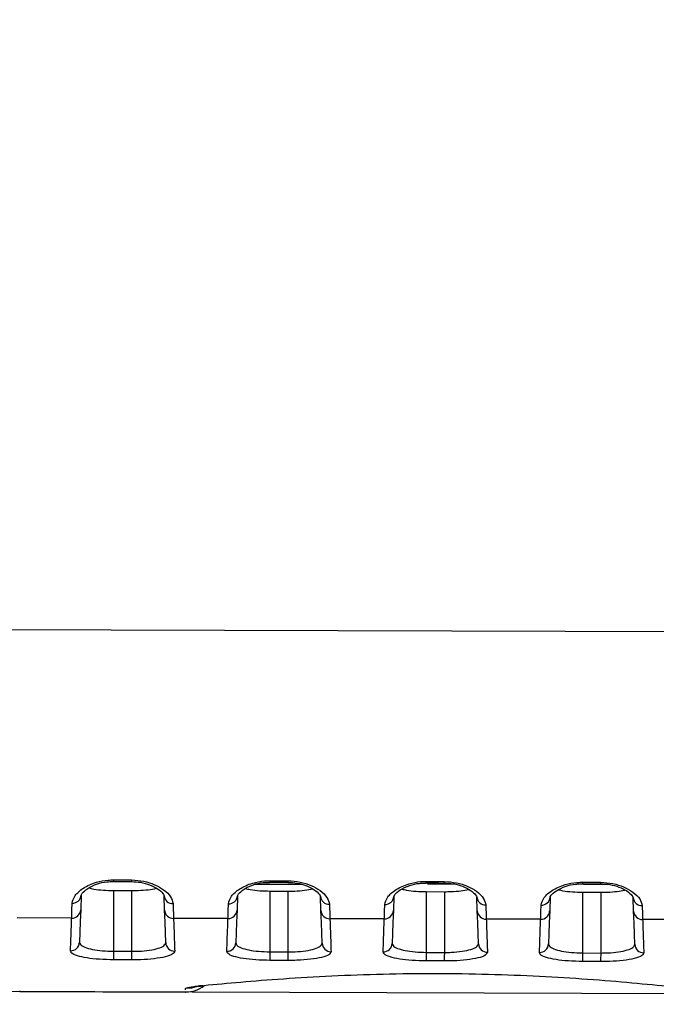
# Model space of a CAD drawing. Header units: millimetres. Extents: x -8 to 420, y 0 to 297.
# Tile 6 of 77: x 123 to 133, y 140 to 156. Entities that reach past the tile are written whole.
import ezdxf

# ---------------------------------------------------------------- set-up
doc = ezdxf.new("R2010")
doc.units = ezdxf.units.MM
doc.layers.add('10', color=7, linetype='Continuous')
doc.layers.add('SLD-0', color=7, linetype='Continuous')
doc.styles.add('SLDTEXTSTYLE2', font='TXT', dxfattribs={"width": 0.7})
doc.dimstyles.new('SLDDIMSTYLE2', dxfattribs={"dimtxt": 2.645833, "dimasz": 2.5, "dimexe": 0, "dimexo": 0.0625, "dimgap": 0.661458, "dimtad": 2, "dimlfac": 2, "dimrnd": 1e-09, "dimzin": 12, "dimdsep": 46, "dimtxsty": 'SLDTEXTSTYLE2', "dimblk1": 'NONE', "dimblk2": 'NONE', "dimsah": 1, "dimcen": 0.09, "dimadec": 0, "dimazin": 3, "dimtfac": 1, "dimtofl": 0, "dimtmove": 0, "dimatfit": 3, "dimldrblk": 'NONE', "dimfxl": 1, "dimfrac": 2, "dimtolj": 1, "dimtzin": 12, "dimarcsym": 0})

# ---------------------------------------------------------------- blocks, each defined once
blk = doc.blocks.new('_D_3')
at = {"layer": '10'}
for p, q in [((183.859, 218.383), (86.353, 218.724)), ((88.079, 140.29), (88.353, 218.717)), ((183.859, 139.956), (86.079, 140.297))]:
    blk.add_line(p, q, dxfattribs=at)
for points in [[(88.353, 218.717), (88.044, 216.218), (88.644, 216.216)], [(88.079, 140.29), (88.387, 142.789), (87.787, 142.791)]]:
    blk.add_solid(points, dxfattribs=at)
at = {"layer": '10', "insert": (84.797, 177.186), "char_height": 2.6458, "attachment_point": 1, "rotation": 89.8, "style": 'SLDTEXTSTYLE2'}
blk.add_mtext('156.85', dxfattribs=at)
blk = doc.blocks.new('_NONE')

msp = doc.modelspace()

# ---------------------------------------------------------------- linework, layer by layer
at = {"layer": 'SLD-0', "color": 179, "linetype": 'Continuous', "lineweight": 25}
for p, q in [((109.1466, 146.2215), (158.2341, 146.0937)), ((124.4263, 141.9992), (124.6363, 141.9981)), ((124.4264, 142.0244), (124.7264, 142.023)), ((124.6363, 141.9981), (124.7263, 141.9977)), ((127.0263, 141.9866), (127.2363, 141.9856)), ((127.0264, 142.0117), (127.3264, 142.0103)), ((127.2363, 141.9856), (127.3263, 141.9852)), ((129.5914, 141.97), (129.6266, 141.9712)), ((129.6263, 141.9741), (129.8363, 141.9731)), ((129.6264, 141.999), (129.9264, 141.9976)), ((129.8363, 141.9731), (129.9263, 141.9727)), ((132.1898, 141.9575), (132.2266, 141.9588)), ((132.2263, 141.9616), (132.4363, 141.9606)), ((132.2264, 141.9864), (132.5264, 141.9849)), ((132.4363, 141.9606), (132.5263, 141.9602)), ((124.427, 141.8483), (124.727, 141.8472)), ((124.427, 141.8483), (124.427, 140.8378)), ((124.727, 141.8472), (124.727, 140.8367)), ((127.027, 141.8389), (127.327, 141.8379)), ((127.027, 141.8389), (127.027, 140.8285)), ((127.327, 141.8379), (127.327, 140.8274)), ((129.627, 141.8296), (129.927, 141.8285)), ((129.627, 141.8296), (129.627, 140.8192)), ((129.927, 141.8285), (129.927, 140.8181)), ((132.227, 141.8203), (132.527, 141.8192)), ((132.227, 141.8203), (132.227, 140.8099)), ((132.527, 141.8192), (132.527, 140.8088)), ((123.8878, 141.7694), (123.8794, 141.5275)), ((125.2749, 141.5233), (125.2665, 141.7623)), ((126.4874, 141.7584), (126.4791, 141.5211)), ((127.8751, 141.5169), (127.8669, 141.7514)), ((129.087, 141.7475), (129.0789, 141.5147)), ((130.4753, 141.5105), (130.4673, 141.7405)), ((131.6867, 141.7367), (131.6787, 141.5083)), ((133.0756, 141.5041), (133.0677, 141.7296)), ((123.8794, 141.5275), (123.8725, 141.3305)), ((125.2818, 141.3256), (125.2749, 141.5233)), ((126.4791, 141.5211), (126.4722, 141.323)), ((127.8821, 141.318), (127.8751, 141.5169)), ((129.0789, 141.5147), (129.0719, 141.3155)), ((130.4823, 141.3105), (130.4753, 141.5105)), ((131.6787, 141.5083), (131.6717, 141.3079)), ((133.0826, 141.303), (133.0756, 141.5041)), ((123.7289, 141.3889), (122.8241, 141.3911)), ((123.8725, 141.3305), (123.8662, 141.1507)), ((125.2881, 141.145), (125.2818, 141.3256)), ((126.3287, 141.3825), (125.4243, 141.3847)), ((126.4722, 141.323), (126.4659, 141.1422)), ((127.8884, 141.1365), (127.8821, 141.318)), ((128.9285, 141.3761), (128.0245, 141.3783)), ((129.0719, 141.3155), (129.0656, 141.1337)), ((130.4887, 141.128), (130.4823, 141.3105)), ((131.5283, 141.3697), (130.6247, 141.3719)), ((131.6717, 141.3079), (131.6653, 141.1252)), ((133.089, 141.1196), (133.0826, 141.303)), ((134.128, 141.3633), (133.2249, 141.3655)), ((123.8662, 141.1507), (123.8605, 140.988)), ((125.2938, 140.9818), (125.2881, 141.145)), ((126.4659, 141.1422), (126.4602, 140.9787)), ((127.8941, 140.9725), (127.8884, 141.1365)), ((129.0656, 141.1337), (129.0599, 140.9694)), ((130.4944, 140.9632), (130.4887, 141.128)), ((131.6653, 141.1252), (131.6595, 140.9601)), ((133.0948, 140.9539), (133.089, 141.1196)), ((124.427, 140.8127), (124.4269, 140.7886)), ((124.427, 140.8378), (124.427, 140.8127)), ((124.427, 140.8378), (124.727, 140.8367)), ((124.727, 140.8117), (124.7269, 140.7875)), ((124.727, 140.8367), (124.727, 140.8117)), ((127.027, 140.8285), (127.027, 140.8034)), ((127.027, 140.8285), (127.327, 140.8274)), ((127.327, 140.8274), (127.327, 140.8024)), ((129.627, 140.8192), (129.627, 140.7941)), ((129.627, 140.8192), (129.927, 140.8181)), ((129.927, 140.8181), (129.927, 140.7931)), ((124.4266, 140.7025), (124.4265, 140.6957)), ((124.7265, 140.6946), (124.4265, 140.6957)), ((124.4267, 140.7455), (124.4266, 140.7277)), ((124.4266, 140.7277), (124.4266, 140.7133)), ((124.4266, 140.7133), (124.4266, 140.7025)), ((124.4268, 140.7659), (124.4267, 140.7455)), ((124.4269, 140.7886), (124.4268, 140.7659)), ((124.7266, 140.7014), (124.7265, 140.6946)), ((124.7267, 140.7444), (124.7266, 140.7267)), ((124.7266, 140.7267), (124.7266, 140.7122)), ((124.7266, 140.7122), (124.7266, 140.7014)), ((124.7268, 140.7648), (124.7267, 140.7444)), ((124.7269, 140.7875), (124.7268, 140.7648)), ((127.0266, 140.6932), (127.0265, 140.6864)), ((127.3265, 140.6853), (127.0265, 140.6864)), ((127.0267, 140.7361), (127.0266, 140.7184)), ((127.0266, 140.7184), (127.0266, 140.704)), ((127.0266, 140.704), (127.0266, 140.6932)), ((127.0268, 140.7566), (127.0267, 140.7361)), ((127.0269, 140.7793), (127.0268, 140.7566)), ((127.027, 140.8034), (127.0269, 140.7793)), ((127.3266, 140.6921), (127.3265, 140.6853)), ((127.3267, 140.7351), (127.3266, 140.7174)), ((127.3266, 140.7174), (127.3266, 140.7029)), ((127.3266, 140.7029), (127.3266, 140.6921)), ((127.3268, 140.7555), (127.3267, 140.7351)), ((127.3269, 140.7782), (127.3268, 140.7555)), ((127.327, 140.8024), (127.3269, 140.7782)), ((129.6266, 140.6839), (129.6265, 140.6771)), ((129.9265, 140.676), (129.6265, 140.6771)), ((129.6267, 140.7268), (129.6266, 140.7091)), ((129.6266, 140.7091), (129.6266, 140.6947)), ((129.6266, 140.6947), (129.6266, 140.6839)), ((129.6268, 140.7473), (129.6267, 140.7268)), ((129.6269, 140.77), (129.6268, 140.7473)), ((129.627, 140.7941), (129.6269, 140.77)), ((129.9266, 140.6828), (129.9265, 140.676)), ((129.9267, 140.7258), (129.9266, 140.7081)), ((129.9266, 140.7081), (129.9266, 140.6936)), ((129.9266, 140.6936), (129.9266, 140.6828)), ((129.9268, 140.7462), (129.9267, 140.7258)), ((129.9269, 140.7689), (129.9268, 140.7462)), ((129.927, 140.7931), (129.9269, 140.7689)), ((132.2266, 140.6746), (132.2265, 140.6678)), ((132.5265, 140.6667), (132.2265, 140.6678)), ((132.2267, 140.7175), (132.2266, 140.6998)), ((132.2266, 140.6998), (132.2266, 140.6854)), ((132.2266, 140.6854), (132.2266, 140.6746)), ((132.2268, 140.738), (132.2267, 140.7175)), ((132.2269, 140.7606), (132.2268, 140.738)), ((132.227, 140.7848), (132.2269, 140.7606)), ((132.227, 140.8099), (132.227, 140.7848)), ((132.227, 140.8099), (132.527, 140.8088)), ((132.5266, 140.6735), (132.5265, 140.6667)), ((132.5267, 140.7165), (132.5266, 140.6988)), ((132.5266, 140.6988), (132.5266, 140.6843)), ((132.5266, 140.6843), (132.5266, 140.6735)), ((132.5268, 140.7369), (132.5267, 140.7165)), ((132.5269, 140.7596), (132.5268, 140.7369)), ((132.527, 140.7838), (132.5269, 140.7596)), ((132.527, 140.8088), (132.527, 140.7838)), ((122.8661, 140.1687), (125.6238, 140.159)), ((125.9123, 140.2644), (125.8553, 140.2631))]:
    msp.add_line(p, q, dxfattribs=at)
at = {"layer": 'SLD-0', "color": 8, "linetype": 'Continuous', "lineweight": 25}
for p, q in [((124.4264, 142.0069), (124.4263, 141.9994)), ((124.4263, 141.9994), (124.4263, 141.9992)), ((124.4264, 142.0244), (124.4264, 142.0069)), ((124.7264, 142.0055), (124.7263, 141.998)), ((124.7263, 141.998), (124.7263, 141.9977)), ((124.7264, 142.023), (124.7264, 142.0055)), ((127.0264, 141.9943), (127.0263, 141.9869)), ((127.0263, 141.9869), (127.0263, 141.9866)), ((127.0264, 142.0117), (127.0264, 141.9943)), ((127.3264, 141.9929), (127.3263, 141.9854)), ((127.3263, 141.9854), (127.3263, 141.9852)), ((127.3264, 142.0103), (127.3264, 141.9929)), ((129.6264, 141.9817), (129.6263, 141.9743)), ((129.6263, 141.9743), (129.6263, 141.9741)), ((129.6264, 141.999), (129.6264, 141.9817)), ((129.9264, 141.9803), (129.9263, 141.9729)), ((129.9263, 141.9729), (129.9263, 141.9727)), ((129.9264, 141.9976), (129.9264, 141.9803)), ((132.2264, 141.9691), (132.2263, 141.9618)), ((132.2263, 141.9618), (132.2263, 141.9616)), ((132.2264, 141.9864), (132.2264, 141.9691)), ((132.5264, 141.9677), (132.5263, 141.9604)), ((132.5263, 141.9604), (132.5263, 141.9602)), ((132.5264, 141.9849), (132.5264, 141.9677)), ((129.8073, 141.9547), (129.6486, 141.9546)), ((130.0938, 141.9545), (129.8073, 141.9547)), ((132.6535, 141.9486), (132.2406, 141.9502)), ((125.7196, 140.2256), (125.624, 140.2167)), ((125.624, 140.1992), (125.624, 140.2167)), ((125.8021, 140.2488), (125.7196, 140.2256))]:
    msp.add_line(p, q, dxfattribs=at)
at = {"layer": 'SLD-0', "color": 179, "linetype": 'Continuous', "lineweight": 25}
for centre, radius, start, end in [((123.7451, 141.7813), 0.1432, 266.89494, 355.23849), ((125.4092, 141.7741), 0.1431, 184.7175, 272.67822), ((126.3446, 141.7703), 0.1433, 266.92282, 355.26692), ((128.0096, 141.7631), 0.1432, 184.6917, 272.64981), ((128.9442, 141.7593), 0.1433, 266.94926, 355.29523), ((130.6101, 141.7522), 0.1433, 184.66224, 272.62449), ((131.5437, 141.7484), 0.1434, 266.97608, 355.32348), ((133.2105, 141.7412), 0.1433, 184.63414, 272.59785), ((123.7328, 141.5356), 0.1468, 268.49216, 356.82116), ((125.4214, 141.5314), 0.1467, 183.17001, 271.12163), ((126.3326, 141.5292), 0.1468, 268.4902, 356.81781), ((128.0216, 141.525), 0.1467, 183.17308, 271.12317), ((128.9323, 141.5228), 0.1468, 268.48749, 356.81585), ((130.6218, 141.5186), 0.1467, 183.17524, 271.12633), ((131.5321, 141.5164), 0.1468, 268.48538, 356.81301), ((133.2221, 141.5122), 0.1467, 183.17828, 271.12755), ((123.7125, 140.9948), 0.1482, 269.07253, 357.35498), ((125.4418, 140.9886), 0.1482, 182.63853, 270.53381), ((126.3122, 140.9856), 0.1482, 269.07253, 357.35574), ((128.0421, 140.9793), 0.1482, 182.63731, 270.53355), ((128.9118, 140.9763), 0.1482, 269.0725, 357.35652), ((130.6425, 140.9701), 0.1482, 182.63729, 270.53354), ((131.5115, 140.967), 0.1482, 269.07355, 357.35697), ((133.2428, 140.9608), 0.1482, 182.6363, 270.53342), ((125.6257, 140.659), 0.5, 270.56037, 307.63097)]:
    msp.add_arc(centre, radius, start, end, dxfattribs=at)
for points, knots in [([(123.7373, 141.6383), (123.748, 141.6802), (123.7693, 141.7639), (123.9139, 141.8915), (124.1113, 141.9839), (124.2968, 142.0215), (124.3957, 142.0237), (124.4264, 142.0244)], [0, 0, 0, 0, 0.2511365, 0.5006775, 0.7440322, 0.9203701, 1, 1, 1, 1]), ([(123.889, 141.7714), (123.89, 141.7784), (123.8922, 141.7926), (123.9836, 141.8847), (124.1335, 141.9557), (124.2927, 141.9959), (124.3889, 141.9961), (124.4265, 141.9962)], [0, 0, 0, 0, 0.2308757, 0.4730555, 0.7091318, 0.8860513, 1, 1, 1, 1]), ([(124.726, 141.9963), (124.7766, 141.994), (124.8851, 141.9892), (125.0379, 141.9434), (125.1716, 141.8747), (125.2596, 141.7932), (125.2667, 141.7606), (125.2666, 141.7621), (125.2666, 141.7621)], [0, 0, 0, 0, 0.1529388, 0.3274993, 0.5267063, 0.7576643, 0.9977159, 1, 1, 1, 1]), ([(124.7264, 142.023), (124.7951, 142.0184), (124.9328, 142.0093), (125.1185, 141.9463), (125.2748, 141.8564), (125.3894, 141.7442), (125.407, 141.6688), (125.4159, 141.6311)], [0, 0, 0, 0, 0.176838, 0.3542874, 0.5479573, 0.7735349, 1, 1, 1, 1]), ([(126.3369, 141.6272), (126.3476, 141.6689), (126.3688, 141.7522), (126.5133, 141.8791), (126.7105, 141.9712), (126.8963, 142.0087), (126.9955, 142.011), (127.0264, 142.0117)], [0, 0, 0, 0, 0.2507962, 0.4999979, 0.7431259, 0.9198117, 1, 1, 1, 1]), ([(126.4888, 141.7609), (126.4898, 141.7675), (126.4919, 141.7811), (126.5827, 141.8723), (126.7321, 141.9429), (126.8915, 141.9833), (126.9884, 141.9836), (127.0265, 141.9837)], [0, 0, 0, 0, 0.2278844, 0.4700991, 0.7062437, 0.88431, 1, 1, 1, 1]), ([(127.326, 141.9837), (127.3768, 141.9815), (127.4856, 141.9767), (127.6389, 141.9306), (127.7725, 141.8634), (127.8612, 141.7767), (127.8649, 141.7598), (127.8668, 141.7513)], [0, 0, 0, 0, 0.1539952, 0.3295829, 0.5297605, 0.7613937, 1, 1, 1, 1]), ([(127.3264, 142.0103), (127.3952, 142.0057), (127.5331, 141.9966), (127.7191, 141.9338), (127.8755, 141.8441), (127.9899, 141.7324), (128.0075, 141.6575), (128.0163, 141.6201)], [0, 0, 0, 0, 0.1771065, 0.3548273, 0.5487129, 0.7743014, 1, 1, 1, 1]), ([(128.9366, 141.6162), (128.9472, 141.6577), (128.9684, 141.7404), (129.1126, 141.8667), (129.3097, 141.9584), (129.4957, 141.996), (129.5953, 141.9983), (129.6264, 141.999)], [0, 0, 0, 0, 0.2504583, 0.4993225, 0.7422239, 0.9192583, 1, 1, 1, 1]), ([(129.087, 141.7476), (129.087, 141.7475), (129.0877, 141.7432), (129.0895, 141.7719), (129.1813, 141.8585), (129.3307, 141.93), (129.4791, 141.9689), (129.5646, 141.9697), (129.5914, 141.97)], [0, 0, 0, 0, 0.0038977, 0.2537161, 0.4982566, 0.7367105, 0.9176698, 1, 1, 1, 1]), ([(129.926, 141.9713), (129.977, 141.969), (130.0862, 141.9642), (130.2399, 141.9181), (130.3735, 141.851), (130.4616, 141.765), (130.4651, 141.7489), (130.4669, 141.7408)], [0, 0, 0, 0, 0.155036, 0.3316344, 0.5327611, 0.7650437, 1, 1, 1, 1]), ([(129.9264, 141.9976), (129.9953, 141.993), (130.1334, 141.984), (130.3197, 141.9213), (130.4762, 141.8318), (130.5904, 141.7206), (130.6079, 141.6462), (130.6166, 141.6091)], [0, 0, 0, 0, 0.1773733, 0.3553659, 0.5494629, 0.775064, 1, 1, 1, 1]), ([(131.5362, 141.6052), (131.5468, 141.6464), (131.568, 141.7287), (131.712, 141.8543), (131.909, 141.9458), (132.0951, 141.9833), (132.195, 141.9856), (132.2264, 141.9864)], [0, 0, 0, 0, 0.2501233, 0.4986525, 0.7413299, 0.9187091, 1, 1, 1, 1]), ([(131.6866, 141.7367), (131.6866, 141.7367), (131.6874, 141.732), (131.6887, 141.76), (131.78, 141.8459), (131.929, 141.9171), (132.0771, 141.9561), (132.163, 141.9572), (132.1898, 141.9575)], [0, 0, 0, 0, 0.0038131, 0.2533114, 0.4973975, 0.7354509, 0.9173129, 1, 1, 1, 1]), ([(132.526, 141.9588), (132.5772, 141.9565), (132.6868, 141.9517), (132.8409, 141.9056), (132.9746, 141.8386), (133.062, 141.7533), (133.0653, 141.738), (133.067, 141.7304)], [0, 0, 0, 0, 0.156067, 0.3336672, 0.5357315, 0.7686454, 1, 1, 1, 1]), ([(132.5264, 141.9849), (132.5954, 141.9804), (132.7337, 141.9714), (132.9202, 141.9088), (133.0769, 141.8196), (133.1909, 141.7089), (133.2083, 141.6349), (133.217, 141.5981)], [0, 0, 0, 0, 0.1776381, 0.355901, 0.5502103, 0.7758208, 1, 1, 1, 1]), ([(124.017, 141.8924), (124.0427, 141.8855), (124.1059, 141.8686), (124.2526, 141.8525), (124.37, 141.8496), (124.427, 141.8483)], [0, 0, 0, 0, 0.2598028, 0.640416, 1, 1, 1, 1]), ([(124.727, 141.8472), (124.7644, 141.8475), (124.8606, 141.8483), (125.0028, 141.8608), (125.1063, 141.875), (125.1369, 141.8862), (125.1382, 141.8867)], [0, 0, 0, 0, 0.2363779, 0.6084193, 0.9823866, 1, 1, 1, 1]), ([(126.6207, 141.8821), (126.6452, 141.8756), (126.7073, 141.859), (126.8525, 141.8432), (126.97, 141.8403), (127.027, 141.8389)], [0, 0, 0, 0, 0.25056197, 0.63595497, 1, 1, 1, 1]), ([(127.327, 141.8379), (127.3645, 141.8382), (127.4607, 141.839), (127.6028, 141.8515), (127.7052, 141.8654), (127.735, 141.8761), (127.7353, 141.8762)], [0, 0, 0, 0, 0.23971631, 0.61687296, 0.9959791, 1, 1, 1, 1]), ([(129.2244, 141.8719), (129.2477, 141.8657), (129.3087, 141.8494), (129.4525, 141.8338), (129.57, 141.831), (129.627, 141.8296)], [0, 0, 0, 0, 0.2411313, 0.6314043, 1, 1, 1, 1]), ([(129.927, 141.8285), (129.9643, 141.8289), (130.06, 141.8298), (130.2077, 141.841), (130.2906, 141.8578), (130.3317, 141.866)], [0, 0, 0, 0, 0.24275099, 0.62454108, 1, 1, 1, 1]), ([(131.828, 141.8616), (131.8502, 141.8558), (131.9102, 141.8399), (132.0525, 141.8245), (132.17, 141.8217), (132.227, 141.8203)], [0, 0, 0, 0, 0.231521, 0.626766, 1, 1, 1, 1]), ([(132.527, 141.8192), (132.5643, 141.8196), (132.6601, 141.8205), (132.8063, 141.8316), (132.8881, 141.848), (132.928, 141.856)], [0, 0, 0, 0, 0.24568, 0.6319364, 1, 1, 1, 1]), ([(123.7289, 141.3889), (123.7299, 141.4187), (123.7323, 141.4894), (123.7355, 141.5837), (123.7373, 141.6383)], [0, 0, 0, 0, 0.4221845, 1, 1, 1, 1]), ([(125.4159, 141.6311), (125.4172, 141.5909), (125.4205, 141.4966), (125.4229, 141.4255), (125.4243, 141.3847)], [0, 0, 0, 0, 0.42672749, 1, 1, 1, 1]), ([(126.3287, 141.3825), (126.3297, 141.4123), (126.332, 141.4819), (126.3352, 141.5744), (126.3369, 141.6272)], [0, 0, 0, 0, 0.4292157, 1, 1, 1, 1]), ([(128.0163, 141.6201), (128.0176, 141.58), (128.0208, 141.4878), (128.0231, 141.4179), (128.0245, 141.3783)], [0, 0, 0, 0, 0.4339096, 1, 1, 1, 1]), ([(128.9285, 141.3761), (128.9295, 141.406), (128.9318, 141.4744), (128.9348, 141.5651), (128.9366, 141.6162)], [0, 0, 0, 0, 0.4364788, 1, 1, 1, 1]), ([(130.6166, 141.6091), (130.618, 141.5692), (130.6211, 141.4789), (130.6234, 141.4103), (130.6247, 141.3719)], [0, 0, 0, 0, 0.44133077, 1, 1, 1, 1]), ([(131.5283, 141.3697), (131.5293, 141.3996), (131.5315, 141.467), (131.5345, 141.5558), (131.5362, 141.6052)], [0, 0, 0, 0, 0.4439854, 1, 1, 1, 1]), ([(133.217, 141.5981), (133.2184, 141.5584), (133.2214, 141.4701), (133.2237, 141.4027), (133.2249, 141.3655)], [0, 0, 0, 0, 0.4490039, 1, 1, 1, 1]), ([(123.7101, 140.8467), (123.7108, 140.8683), (123.7146, 140.9762), (123.7207, 141.1518), (123.7267, 141.3257), (123.7289, 141.3889)], [0, 0, 0, 0, 0.1373484, 0.686847, 1, 1, 1, 1]), ([(125.4243, 141.3847), (125.4252, 141.3566), (125.4301, 141.2163), (125.4366, 141.0294), (125.4414, 140.891), (125.4432, 140.8405)], [0, 0, 0, 0, 0.1369051, 0.6846295, 1, 1, 1, 1]), ([(126.3098, 140.8374), (126.3105, 140.859), (126.3143, 140.9669), (126.3204, 141.1433), (126.3265, 141.3183), (126.3287, 141.3825)], [0, 0, 0, 0, 0.1366729, 0.6834685, 1, 1, 1, 1]), ([(128.0245, 141.3783), (128.0255, 141.3502), (128.0304, 141.2097), (128.0369, 141.0217), (128.0417, 140.8825), (128.0435, 140.8312)], [0, 0, 0, 0, 0.1362336, 0.6812721, 1, 1, 1, 1]), ([(128.9094, 140.8281), (128.9102, 140.8497), (128.9139, 140.9575), (128.9201, 141.1348), (128.9262, 141.3109), (128.9285, 141.3761)], [0, 0, 0, 0, 0.136004, 0.6801231, 1, 1, 1, 1]), ([(130.6247, 141.3719), (130.6257, 141.3438), (130.6306, 141.2032), (130.6372, 141.0141), (130.642, 140.8741), (130.6438, 140.8219)], [0, 0, 0, 0, 0.1355689, 0.6779476, 1, 1, 1, 1]), ([(131.5091, 140.8188), (131.5099, 140.8404), (131.5136, 140.9482), (131.5198, 141.1262), (131.5259, 141.3035), (131.5283, 141.3697)], [0, 0, 0, 0, 0.1353416, 0.6768106, 1, 1, 1, 1]), ([(133.2249, 141.3655), (133.2259, 141.3374), (133.2308, 141.1966), (133.2374, 141.0064), (133.2423, 140.8656), (133.2442, 140.8126)], [0, 0, 0, 0, 0.1349106, 0.6746554, 1, 1, 1, 1]), ([(123.8605, 140.988), (123.8635, 140.9753), (123.8704, 140.9454), (123.9419, 140.9031), (124.0699, 140.8671), (124.2379, 140.8431), (124.364, 140.8395), (124.427, 140.8378)], [0, 0, 0, 0, 0.1597373, 0.3743128, 0.5845586, 0.7924763, 1, 1, 1, 1]), ([(124.727, 140.8367), (124.7668, 140.8371), (124.8706, 140.8382), (125.0305, 140.8536), (125.1773, 140.8852), (125.2764, 140.9292), (125.288, 140.9643), (125.2938, 140.9818)], [0, 0, 0, 0, 0.1315335, 0.343001, 0.5593485, 0.7794141, 1, 1, 1, 1]), ([(126.4602, 140.9787), (126.4631, 140.966), (126.4701, 140.9361), (126.5416, 140.8938), (126.6697, 140.8578), (126.8378, 140.8338), (126.964, 140.8302), (127.027, 140.8285)], [0, 0, 0, 0, 0.1597248, 0.374299, 0.5845472, 0.7924708, 1, 1, 1, 1]), ([(124.4265, 140.6957), (124.347, 140.6975), (124.188, 140.701), (123.9757, 140.7252), (123.8139, 140.7613), (123.723, 140.8038), (123.7139, 140.8339), (123.7101, 140.8467)], [0, 0, 0, 0, 0.2081173, 0.4163988, 0.6266301, 0.8407712, 1, 1, 1, 1]), ([(125.4432, 140.8405), (125.4357, 140.8228), (125.4207, 140.7876), (125.295, 140.7433), (125.1094, 140.7116), (124.9076, 140.6962), (124.7767, 140.6951), (124.7265, 140.6946)], [0, 0, 0, 0, 0.219881, 0.4396405, 0.6561435, 0.8680943, 1, 1, 1, 1]), ([(127.0265, 140.6864), (126.947, 140.6882), (126.7878, 140.6917), (126.5755, 140.7159), (126.4136, 140.752), (126.3227, 140.7945), (126.3136, 140.8246), (126.3098, 140.8374)], [0, 0, 0, 0, 0.2081225, 0.4164071, 0.626641, 0.8407824, 1, 1, 1, 1]), ([(128.0435, 140.8312), (128.036, 140.8136), (128.021, 140.7783), (127.8952, 140.734), (127.7096, 140.7023), (127.5077, 140.6869), (127.3768, 140.6858), (127.3265, 140.6853)], [0, 0, 0, 0, 0.2198775, 0.4396326, 0.6561354, 0.8680868, 1, 1, 1, 1]), ([(127.327, 140.8274), (127.3669, 140.8278), (127.4707, 140.8289), (127.6306, 140.8443), (127.7776, 140.8759), (127.8767, 140.92), (127.8883, 140.955), (127.8941, 140.9725)], [0, 0, 0, 0, 0.1315432, 0.3430133, 0.5593585, 0.7794195, 1, 1, 1, 1]), ([(129.6265, 140.6771), (129.5469, 140.6789), (129.3877, 140.6824), (129.1753, 140.7066), (129.0133, 140.7427), (128.9223, 140.7852), (128.9133, 140.8153), (128.9094, 140.8281)], [0, 0, 0, 0, 0.2081265, 0.4164159, 0.6266516, 0.8407934, 1, 1, 1, 1]), ([(129.0599, 140.9694), (129.0628, 140.9567), (129.0697, 140.9268), (129.1414, 140.8845), (129.2695, 140.8485), (129.4377, 140.8245), (129.564, 140.8209), (129.627, 140.8192)], [0, 0, 0, 0, 0.1597127, 0.374287, 0.5845371, 0.792465, 1, 1, 1, 1]), ([(130.6438, 140.8219), (130.6363, 140.8043), (130.6213, 140.769), (130.4955, 140.7247), (130.3097, 140.693), (130.1078, 140.6776), (129.9768, 140.6764), (129.9265, 140.676)], [0, 0, 0, 0, 0.2198736, 0.4396253, 0.6561251, 0.868078, 1, 1, 1, 1]), ([(129.927, 140.8181), (129.9669, 140.8185), (130.0707, 140.8196), (130.2308, 140.835), (130.3778, 140.8666), (130.4771, 140.9107), (130.4886, 140.9457), (130.4944, 140.9632)], [0, 0, 0, 0, 0.1315549, 0.3430254, 0.5593689, 0.7794252, 1, 1, 1, 1]), ([(132.2265, 140.6678), (132.1469, 140.6696), (131.9876, 140.6731), (131.7751, 140.6973), (131.613, 140.7334), (131.522, 140.7759), (131.513, 140.806), (131.5091, 140.8188)], [0, 0, 0, 0, 0.2081304, 0.4164236, 0.6266629, 0.8408046, 1, 1, 1, 1]), ([(131.6595, 140.9601), (131.6625, 140.9474), (131.6694, 140.9175), (131.7411, 140.8752), (131.8693, 140.8392), (132.0376, 140.8152), (132.1639, 140.8116), (132.227, 140.8099)], [0, 0, 0, 0, 0.15970111, 0.37427409, 0.58452706, 0.79245928, 1, 1, 1, 1]), ([(133.2442, 140.8126), (133.2366, 140.795), (133.2216, 140.7597), (133.0957, 140.7154), (132.9099, 140.6837), (132.7079, 140.6683), (132.5768, 140.6671), (132.5265, 140.6667)], [0, 0, 0, 0, 0.21987, 0.4396169, 0.6561157, 0.8680698, 1, 1, 1, 1]), ([(132.527, 140.8088), (132.5669, 140.8092), (132.6708, 140.8103), (132.831, 140.8257), (132.9781, 140.8573), (133.0774, 140.9014), (133.089, 140.9364), (133.0948, 140.9539)], [0, 0, 0, 0, 0.13156263, 0.34303717, 0.55937835, 0.77943011, 1, 1, 1, 1]), ([(125.8553, 140.2631), (126.0503, 140.2818), (126.4403, 140.3193), (127.1525, 140.3773), (127.9415, 140.4262), (128.7922, 140.4603), (129.6724, 140.4727), (130.5537, 140.4635), (131.4118, 140.4319), (132.2268, 140.3835), (132.9735, 140.3231), (133.5087, 140.2714), (133.7796, 140.2432), (133.8583, 140.235)], [0, 0, 0, 0, 0.0948258, 0.1896445, 0.2866528, 0.3836514, 0.4798627, 0.5760741, 0.6716532, 0.7672431, 0.8638437, 0.9604545, 1, 1, 1, 1]), ([(125.624, 140.2167), (125.6277, 140.2209), (125.638, 140.2322), (125.7219, 140.2487), (125.8221, 140.2595), (125.8553, 140.2631)], [0, 0, 0, 0, 0.2777797, 0.7609508, 1, 1, 1, 1]), ([(125.7826, 140.248), (125.784, 140.2483), (125.7879, 140.2491), (125.8262, 140.2556), (125.8839, 140.2612), (125.9126, 140.264)], [0, 0, 0, 0, 0.2154211, 0.6109429, 1, 1, 1, 1])]:
    msp.add_open_spline(points, degree=3, knots=knots, dxfattribs=at)
at = {"layer": 'SLD-0', "color": 8, "linetype": 'Continuous', "lineweight": 25}
msp.add_open_spline([(127.5526, 141.9508), (127.328, 141.9502), (127.0518, 141.9493), (126.8122, 141.9479), (126.7675, 141.9477)], degree=3, knots=[0, 0, 0, 0, 0.8134035, 1, 1, 1, 1], dxfattribs=at)
msp.add_open_spline([(122.8665, 140.1703), (122.8664, 140.1725), (122.8663, 140.1761), (122.8661, 140.1797)], degree=3, dxfattribs=at)

# ---------------------------------------------------------------- dimensions: what is measured, and where the dimension line sits
at = {"layer": '10'}
dim = msp.add_linear_dim(base=(88.0787, 140.2901), p1=(183.8585, 218.3834), p2=(183.8585, 139.9557), angle=89.8, dimstyle='SLDDIMSTYLE2', dxfattribs=at)
dim.commit()
dim.dimension.update_dxf_attribs({"geometry": '_D_3', "text_midpoint": (88.2204, 180.8784), "dimtype": 160})

doc.saveas('drawing.dxf')
